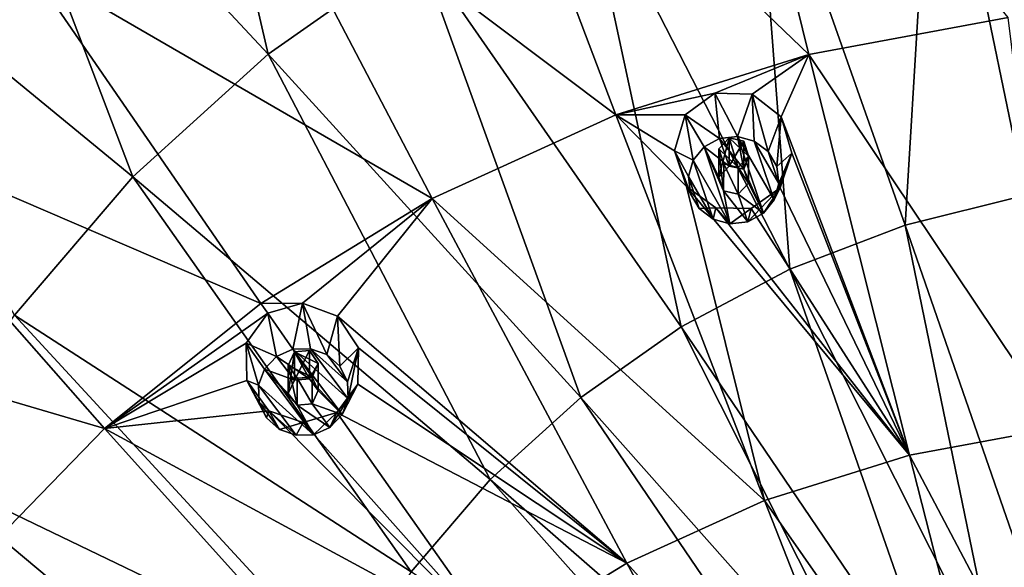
# Model space of a CAD drawing. Header units: millimetres. Extents: x -198 to 325, y 0 to 239.
# Tile 185 of 256: x -170 to -153, y 204 to 213. Entities that reach past the tile are written whole.
import ezdxf

# ---------------------------------------------------------------- set-up
doc = ezdxf.new("R2010")
doc.units = ezdxf.units.MM
doc.header["$LTSCALE"] = 65.185185
for name, color, linetype in [('2093', 7, 'CONTINUOUS'), ('2173', 7, 'CONTINUOUS'), ('2174', 7, 'CONTINUOUS'), ('2398', 7, 'CONTINUOUS'), ('2399', 7, 'CONTINUOUS'), ('2400', 7, 'CONTINUOUS'), ('2401', 7, 'CONTINUOUS'), ('2402', 7, 'CONTINUOUS'), ('2403', 7, 'CONTINUOUS'), ('2404', 7, 'CONTINUOUS'), ('2405', 7, 'CONTINUOUS'), ('2406', 7, 'CONTINUOUS'), ('2407', 7, 'CONTINUOUS')]:
    doc.layers.add(name, color=color, linetype=linetype)

msp = doc.modelspace()

# ---------------------------------------------------------------- linework, layer by layer
at = {"layer": '2093', "linetype": 'CONTINUOUS'}
for points in [[(-170.654, 217.755, 9.452), (-167.362, 220.065, 10.072), (-165.566, 212.306, 6.023), (-170.654, 217.755, 9.452)], [(-165.566, 212.306, 6.023), (-167.362, 220.065, 10.072), (-163.085, 214.047, 6.489), (-165.566, 212.306, 6.023)], [(-173.62, 215.064, 8.732), (-170.654, 217.755, 9.452), (-167.801, 210.278, 5.479), (-173.62, 215.064, 8.732)], [(-167.801, 210.278, 5.479), (-170.654, 217.755, 9.452), (-165.566, 212.306, 6.023), (-167.801, 210.278, 5.479)], [(-154.576, 217.301, 7.361), (-151.533, 217.672, 7.461), (-153.059, 209.976, 3.986), (-154.576, 217.301, 7.361)], [(-157.546, 216.564, 7.164), (-154.576, 217.301, 7.361), (-155.045, 209.483, 3.854), (-157.546, 216.564, 7.164)], [(-155.045, 209.483, 3.854), (-154.576, 217.301, 7.361), (-153.059, 209.976, 3.986), (-155.045, 209.483, 3.854)], [(-160.397, 215.474, 6.872), (-157.546, 216.564, 7.164), (-156.952, 208.754, 3.658), (-160.397, 215.474, 6.872)], [(-156.952, 208.754, 3.658), (-157.546, 216.564, 7.164), (-155.045, 209.483, 3.854), (-156.952, 208.754, 3.658)], [(-163.085, 214.047, 6.489), (-160.397, 215.474, 6.872), (-158.748, 207.8, 3.403), (-163.085, 214.047, 6.489)], [(-158.748, 207.8, 3.403), (-160.397, 215.474, 6.872), (-156.952, 208.754, 3.658), (-158.748, 207.8, 3.403)], [(-169.756, 207.996, 4.868), (-173.62, 215.064, 8.732), (-167.801, 210.278, 5.479), (-169.756, 207.996, 4.868)], [(-165.566, 212.306, 6.023), (-163.085, 214.047, 6.489), (-160.407, 206.636, 3.091), (-165.566, 212.306, 6.023)], [(-160.407, 206.636, 3.091), (-163.085, 214.047, 6.489), (-158.748, 207.8, 3.403), (-160.407, 206.636, 3.091)], [(-167.801, 210.278, 5.479), (-165.566, 212.306, 6.023), (-161.902, 205.28, 2.728), (-167.801, 210.278, 5.479)], [(-161.902, 205.28, 2.728), (-165.566, 212.306, 6.023), (-160.407, 206.636, 3.091), (-161.902, 205.28, 2.728)], [(-169.756, 207.996, 4.868), (-167.801, 210.278, 5.479), (-163.209, 203.754, 2.319), (-169.756, 207.996, 4.868)], [(-163.209, 203.754, 2.319), (-167.801, 210.278, 5.479), (-161.902, 205.28, 2.728), (-163.209, 203.754, 2.319)], [(-155.045, 209.483, 3.854), (-153.059, 209.976, 3.986), (-152.522, 202.194, 1.052), (-155.045, 209.483, 3.854)], [(-156.952, 208.754, 3.658), (-155.045, 209.483, 3.854), (-153.475, 201.83, 0.954), (-156.952, 208.754, 3.658)], [(-153.475, 201.83, 0.954), (-155.045, 209.483, 3.854), (-152.522, 202.194, 1.052), (-153.475, 201.83, 0.954)], [(-158.748, 207.8, 3.403), (-156.952, 208.754, 3.658), (-154.373, 201.353, 0.826), (-158.748, 207.8, 3.403)], [(-154.373, 201.353, 0.826), (-156.952, 208.754, 3.658), (-153.475, 201.83, 0.954), (-154.373, 201.353, 0.826)], [(-171.399, 205.495, 4.198), (-169.756, 207.996, 4.868), (-164.307, 202.082, 1.871), (-171.399, 205.495, 4.198)], [(-164.307, 202.082, 1.871), (-169.756, 207.996, 4.868), (-163.209, 203.754, 2.319), (-164.307, 202.082, 1.871)], [(-160.407, 206.636, 3.091), (-158.748, 207.8, 3.403), (-155.202, 200.771, 0.67), (-160.407, 206.636, 3.091)], [(-155.202, 200.771, 0.67), (-158.748, 207.8, 3.403), (-154.373, 201.353, 0.826), (-155.202, 200.771, 0.67)], [(-161.902, 205.28, 2.728), (-160.407, 206.636, 3.091), (-155.949, 200.093, 0.489), (-161.902, 205.28, 2.728)], [(-155.949, 200.093, 0.489), (-160.407, 206.636, 3.091), (-155.202, 200.771, 0.67), (-155.949, 200.093, 0.489)], [(-172.705, 202.814, 3.479), (-171.399, 205.495, 4.198), (-165.18, 200.29, 1.391), (-172.705, 202.814, 3.479)], [(-165.18, 200.29, 1.391), (-171.399, 205.495, 4.198), (-164.307, 202.082, 1.871), (-165.18, 200.29, 1.391)], [(-163.209, 203.754, 2.319), (-161.902, 205.28, 2.728), (-156.603, 199.33, 0.284), (-163.209, 203.754, 2.319)], [(-156.603, 199.33, 0.284), (-161.902, 205.28, 2.728), (-155.949, 200.093, 0.489), (-156.603, 199.33, 0.284)]]:
    msp.add_3dface(points, dxfattribs=at)
at = {"layer": '2173', "color": 7, "linetype": 'CONTINUOUS', "true_color": 0xe0e6ed}
for points in [[(-156.638, 212.301, 33.229), (-158.272, 218.929, 33.092), (-162.245, 217.682, 32.758), (-156.638, 212.301, 33.229)], [(-156.638, 212.301, 33.229), (-153.345, 212.908, 33.392), (-158.272, 218.929, 33.092), (-156.638, 212.301, 33.229)], [(-159.826, 211.3, 32.961), (-162.245, 217.682, 32.758), (-166.025, 215.964, 32.297), (-159.826, 211.3, 32.961)], [(-159.826, 211.3, 32.961), (-156.638, 212.301, 33.229), (-162.245, 217.682, 32.758), (-159.826, 211.3, 32.961)], [(-169.552, 213.802, 31.718), (-177.184, 216.351, 30.072), (-172.771, 211.23, 31.029), (-169.552, 213.802, 31.718)], [(-162.858, 209.922, 32.592), (-166.025, 215.964, 32.297), (-169.552, 213.802, 31.718), (-162.858, 209.922, 32.592)], [(-162.858, 209.922, 32.592), (-159.826, 211.3, 32.961), (-166.025, 215.964, 32.297), (-162.858, 209.922, 32.592)], [(-165.689, 208.187, 32.127), (-169.552, 213.802, 31.718), (-172.771, 211.23, 31.029), (-165.689, 208.187, 32.127)], [(-165.689, 208.187, 32.127), (-162.858, 209.922, 32.592), (-169.552, 213.802, 31.718), (-165.689, 208.187, 32.127)], [(-153.345, 212.908, 33.392), (-156.638, 212.301, 33.229), (-152.509, 206.139, 33.069), (-153.345, 212.908, 33.392)], [(-159.826, 211.3, 32.961), (-158.189, 211.661, 33.107), (-156.638, 212.301, 33.229), (-159.826, 211.3, 32.961)], [(-158.189, 211.661, 33.107), (-157.577, 211.646, 33.15), (-156.638, 212.301, 33.229), (-158.189, 211.661, 33.107)], [(-157.577, 211.646, 33.15), (-157.096, 211.268, 33.169), (-156.638, 212.301, 33.229), (-157.577, 211.646, 33.15)], [(-156.638, 212.301, 33.229), (-157.096, 211.268, 33.169), (-154.978, 205.684, 32.947), (-156.638, 212.301, 33.229)], [(-152.509, 206.139, 33.069), (-156.638, 212.301, 33.229), (-154.978, 205.684, 32.947), (-152.509, 206.139, 33.069)], [(-158.68, 211.301, 33.057), (-158.189, 211.661, 33.107), (-159.826, 211.3, 32.961), (-158.68, 211.301, 33.057)], [(-159.826, 211.3, 32.961), (-162.858, 209.922, 32.592), (-157.369, 204.934, 32.746), (-159.826, 211.3, 32.961)], [(-158.86, 210.709, 33.021), (-158.68, 211.301, 33.057), (-159.826, 211.3, 32.961), (-158.86, 210.709, 33.021)], [(-158.66, 210.12, 33.011), (-158.86, 210.709, 33.021), (-159.826, 211.3, 32.961), (-158.66, 210.12, 33.011)], [(-158.66, 210.12, 33.011), (-159.826, 211.3, 32.961), (-157.369, 204.934, 32.746), (-158.66, 210.12, 33.011)], [(-157.096, 211.268, 33.169), (-156.918, 210.67, 33.158), (-154.978, 205.684, 32.947), (-157.096, 211.268, 33.169)], [(-168.271, 206.123, 31.574), (-172.771, 211.23, 31.029), (-175.63, 208.288, 30.241), (-168.271, 206.123, 31.574)], [(-168.271, 206.123, 31.574), (-165.689, 208.187, 32.127), (-172.771, 211.23, 31.029), (-168.271, 206.123, 31.574)], [(-156.918, 210.67, 33.158), (-157.111, 210.1, 33.121), (-154.978, 205.684, 32.947), (-156.918, 210.67, 33.158)], [(-158.175, 209.765, 33.031), (-158.66, 210.12, 33.011), (-154.978, 205.684, 32.947), (-158.175, 209.765, 33.031)], [(-154.978, 205.684, 32.947), (-158.66, 210.12, 33.011), (-157.369, 204.934, 32.746), (-154.978, 205.684, 32.947)], [(-157.111, 210.1, 33.121), (-157.589, 209.758, 33.073), (-154.978, 205.684, 32.947), (-157.111, 210.1, 33.121)], [(-165.689, 208.187, 32.127), (-165.002, 208.193, 32.224), (-162.858, 209.922, 32.592), (-165.689, 208.187, 32.127)], [(-165.002, 208.193, 32.224), (-164.425, 207.977, 32.287), (-162.858, 209.922, 32.592), (-165.002, 208.193, 32.224)], [(-162.858, 209.922, 32.592), (-164.425, 207.977, 32.287), (-159.643, 203.9, 32.469), (-162.858, 209.922, 32.592)], [(-157.369, 204.934, 32.746), (-162.858, 209.922, 32.592), (-159.643, 203.9, 32.469), (-157.369, 204.934, 32.746)], [(-157.589, 209.758, 33.073), (-158.175, 209.765, 33.031), (-154.978, 205.684, 32.947), (-157.589, 209.758, 33.073)], [(-170.566, 203.763, 30.942), (-168.271, 206.123, 31.574), (-175.63, 208.288, 30.241), (-170.566, 203.763, 30.942)], [(-168.271, 206.123, 31.574), (-165.576, 208.026, 32.133), (-165.689, 208.187, 32.127), (-168.271, 206.123, 31.574)], [(-165.576, 208.026, 32.133), (-165.002, 208.193, 32.224), (-165.689, 208.187, 32.127), (-165.576, 208.026, 32.133)], [(-165.932, 207.535, 32.048), (-165.576, 208.026, 32.133), (-168.271, 206.123, 31.574), (-165.932, 207.535, 32.048)], [(-164.425, 207.977, 32.287), (-164.076, 207.457, 32.297), (-159.643, 203.9, 32.469), (-164.425, 207.977, 32.287)], [(-165.923, 206.917, 32.005), (-165.932, 207.535, 32.048), (-168.271, 206.123, 31.574), (-165.923, 206.917, 32.005)], [(-164.076, 207.457, 32.297), (-164.086, 206.856, 32.252), (-159.643, 203.9, 32.469), (-164.076, 207.457, 32.297)], [(-165.557, 206.415, 32.019), (-165.923, 206.917, 32.005), (-168.271, 206.123, 31.574), (-165.557, 206.415, 32.019)], [(-164.086, 206.856, 32.252), (-164.435, 206.389, 32.17), (-159.643, 203.9, 32.469), (-164.086, 206.856, 32.252)], [(-165.557, 206.415, 32.019), (-168.271, 206.123, 31.574), (-161.766, 202.599, 32.12), (-165.557, 206.415, 32.019)], [(-164.991, 206.22, 32.082), (-165.557, 206.415, 32.019), (-161.766, 202.599, 32.12), (-164.991, 206.22, 32.082)], [(-164.435, 206.389, 32.17), (-164.991, 206.22, 32.082), (-161.766, 202.599, 32.12), (-164.435, 206.389, 32.17)], [(-159.643, 203.9, 32.469), (-164.435, 206.389, 32.17), (-161.766, 202.599, 32.12), (-159.643, 203.9, 32.469)], [(-168.271, 206.123, 31.574), (-170.566, 203.763, 30.942), (-163.702, 201.051, 31.705), (-168.271, 206.123, 31.574)], [(-161.766, 202.599, 32.12), (-168.271, 206.123, 31.574), (-163.702, 201.051, 31.705), (-161.766, 202.599, 32.12)], [(-152.509, 206.139, 33.069), (-154.978, 205.684, 32.947), (-151.663, 199.405, 32.326), (-152.509, 206.139, 33.069)], [(-154.978, 205.684, 32.947), (-157.369, 204.934, 32.746), (-153.299, 199.103, 32.246), (-154.978, 205.684, 32.947)], [(-151.663, 199.405, 32.326), (-154.978, 205.684, 32.947), (-153.299, 199.103, 32.246), (-151.663, 199.405, 32.326)], [(-157.369, 204.934, 32.746), (-159.643, 203.9, 32.469), (-154.884, 198.606, 32.112), (-157.369, 204.934, 32.746)], [(-153.299, 199.103, 32.246), (-157.369, 204.934, 32.746), (-154.884, 198.606, 32.112), (-153.299, 199.103, 32.246)], [(-159.643, 203.9, 32.469), (-161.766, 202.599, 32.12), (-156.391, 197.921, 31.929), (-159.643, 203.9, 32.469)], [(-154.884, 198.606, 32.112), (-159.643, 203.9, 32.469), (-156.391, 197.921, 31.929), (-154.884, 198.606, 32.112)]]:
    msp.add_3dface(points, dxfattribs=at)
at = {"layer": '2174', "color": 7, "linetype": 'CONTINUOUS', "true_color": 0xe0e6ed}
for points in [[(-157.803, 210.435, 33.089), (-157.957, 210.925, 33.098), (-158.124, 210.739, 33.078), (-157.803, 210.435, 33.089)], [(-157.713, 210.868, 33.113), (-157.957, 210.925, 33.098), (-157.636, 210.62, 33.109), (-157.713, 210.868, 33.113)], [(-157.636, 210.62, 33.109), (-157.957, 210.925, 33.098), (-157.803, 210.435, 33.089), (-157.636, 210.62, 33.109)], [(-158.045, 210.492, 33.074), (-157.803, 210.435, 33.089), (-158.124, 210.739, 33.078), (-158.045, 210.492, 33.074)], [(-164.842, 206.971, 32.161), (-165.135, 207.392, 32.151), (-165.237, 207.165, 32.121), (-164.842, 206.971, 32.161)], [(-164.888, 207.41, 32.187), (-165.135, 207.392, 32.151), (-164.74, 207.198, 32.191), (-164.888, 207.41, 32.187)], [(-164.74, 207.198, 32.191), (-165.135, 207.392, 32.151), (-164.842, 206.971, 32.161), (-164.74, 207.198, 32.191)], [(-165.088, 206.952, 32.126), (-164.842, 206.971, 32.161), (-165.237, 207.165, 32.121), (-165.088, 206.952, 32.126)]]:
    msp.add_3dface(points, dxfattribs=at)
at = {"layer": '2398', "linetype": 'CONTINUOUS'}
for points in [[(-165.002, 208.193, 32.224), (-165.576, 208.026, 32.133), (-165.16, 207.431, 34.044), (-165.002, 208.193, 32.224)], [(-164.871, 207.441, 34.046), (-165.002, 208.193, 32.224), (-165.16, 207.431, 34.044), (-164.871, 207.441, 34.046)], [(-164.425, 207.977, 32.287), (-165.002, 208.193, 32.224), (-164.598, 207.344, 34.021), (-164.425, 207.977, 32.287)], [(-164.598, 207.344, 34.021), (-165.002, 208.193, 32.224), (-164.871, 207.441, 34.046), (-164.598, 207.344, 34.021)], [(-165.16, 207.431, 34.044), (-165.576, 208.026, 32.133), (-165.429, 207.313, 34.012), (-165.16, 207.431, 34.044)], [(-164.382, 207.152, 33.969), (-164.425, 207.977, 32.287), (-164.598, 207.344, 34.021), (-164.382, 207.152, 33.969)], [(-164.076, 207.457, 32.297), (-164.425, 207.977, 32.287), (-164.382, 207.152, 33.969), (-164.076, 207.457, 32.297)], [(-164.26, 206.894, 33.9), (-164.076, 207.457, 32.297), (-164.382, 207.152, 33.969), (-164.26, 206.894, 33.9)], [(-164.249, 206.613, 33.825), (-164.076, 207.457, 32.297), (-164.26, 206.894, 33.9), (-164.249, 206.613, 33.825)], [(-164.086, 206.856, 32.252), (-164.076, 207.457, 32.297), (-164.249, 206.613, 33.825), (-164.086, 206.856, 32.252)], [(-164.435, 206.389, 32.17), (-164.086, 206.856, 32.252), (-164.548, 206.14, 33.698), (-164.435, 206.389, 32.17)], [(-164.548, 206.14, 33.698), (-164.086, 206.856, 32.252), (-164.347, 206.352, 33.755), (-164.548, 206.14, 33.698)], [(-164.347, 206.352, 33.755), (-164.086, 206.856, 32.252), (-164.249, 206.613, 33.825), (-164.347, 206.352, 33.755)]]:
    msp.add_3dface(points, dxfattribs=at)
at = {"layer": '2399', "linetype": 'CONTINUOUS'}
for points in [[(-165.16, 207.431, 34.044), (-165.429, 207.313, 34.012), (-164.886, 206.946, 33.914), (-165.16, 207.431, 34.044)], [(-164.249, 206.613, 33.825), (-164.871, 207.441, 34.046), (-165.16, 207.431, 34.044), (-164.249, 206.613, 33.825)], [(-164.347, 206.352, 33.755), (-164.249, 206.613, 33.825), (-165.16, 207.431, 34.044), (-164.347, 206.352, 33.755)], [(-164.347, 206.352, 33.755), (-165.16, 207.431, 34.044), (-164.886, 206.946, 33.914), (-164.347, 206.352, 33.755)], [(-164.249, 206.613, 33.825), (-164.26, 206.894, 33.9), (-164.871, 207.441, 34.046), (-164.249, 206.613, 33.825)], [(-164.26, 206.894, 33.9), (-164.598, 207.344, 34.021), (-164.871, 207.441, 34.046), (-164.26, 206.894, 33.9)], [(-164.26, 206.894, 33.9), (-164.382, 207.152, 33.969), (-164.598, 207.344, 34.021), (-164.26, 206.894, 33.9)], [(-165.135, 206.922, 33.907), (-165.429, 207.313, 34.012), (-165.63, 207.101, 33.956), (-165.135, 206.922, 33.907)], [(-165.429, 207.313, 34.012), (-165.135, 206.922, 33.907), (-164.886, 206.946, 33.914), (-165.429, 207.313, 34.012)], [(-165.728, 206.84, 33.885), (-164.818, 206.021, 33.666), (-165.63, 207.101, 33.956), (-165.728, 206.84, 33.885)], [(-165.236, 206.701, 33.848), (-165.135, 206.922, 33.907), (-165.63, 207.101, 33.956), (-165.236, 206.701, 33.848)], [(-165.091, 206.507, 33.796), (-165.236, 206.701, 33.848), (-165.63, 207.101, 33.956), (-165.091, 206.507, 33.796)], [(-164.818, 206.021, 33.666), (-165.091, 206.507, 33.796), (-165.63, 207.101, 33.956), (-164.818, 206.021, 33.666)], [(-164.741, 206.752, 33.862), (-164.347, 206.352, 33.755), (-164.886, 206.946, 33.914), (-164.741, 206.752, 33.862)], [(-165.106, 206.012, 33.664), (-164.818, 206.021, 33.666), (-165.728, 206.84, 33.885), (-165.106, 206.012, 33.664)], [(-165.717, 206.559, 33.81), (-165.106, 206.012, 33.664), (-165.728, 206.84, 33.885), (-165.717, 206.559, 33.81)], [(-164.842, 206.531, 33.803), (-164.347, 206.352, 33.755), (-164.741, 206.752, 33.862), (-164.842, 206.531, 33.803)], [(-165.379, 206.108, 33.689), (-165.106, 206.012, 33.664), (-165.717, 206.559, 33.81), (-165.379, 206.108, 33.689)], [(-165.595, 206.301, 33.741), (-165.379, 206.108, 33.689), (-165.717, 206.559, 33.81), (-165.595, 206.301, 33.741)], [(-165.091, 206.507, 33.796), (-164.548, 206.14, 33.698), (-164.842, 206.531, 33.803), (-165.091, 206.507, 33.796)], [(-164.548, 206.14, 33.698), (-164.347, 206.352, 33.755), (-164.842, 206.531, 33.803), (-164.548, 206.14, 33.698)], [(-164.548, 206.14, 33.698), (-165.091, 206.507, 33.796), (-164.818, 206.021, 33.666), (-164.548, 206.14, 33.698)]]:
    msp.add_3dface(points, dxfattribs=at)
at = {"layer": '2400', "linetype": 'CONTINUOUS'}
for points in [[(-165.135, 207.392, 32.151), (-164.888, 207.41, 32.187), (-165.135, 206.922, 33.907), (-165.135, 207.392, 32.151)], [(-165.135, 206.922, 33.907), (-164.888, 207.41, 32.187), (-164.886, 206.946, 33.914), (-165.135, 206.922, 33.907)], [(-164.888, 207.41, 32.187), (-164.74, 207.198, 32.191), (-164.886, 206.946, 33.914), (-164.888, 207.41, 32.187)], [(-164.74, 207.198, 32.191), (-164.741, 206.752, 33.862), (-164.886, 206.946, 33.914), (-164.74, 207.198, 32.191)], [(-164.74, 207.198, 32.191), (-164.842, 206.971, 32.161), (-164.741, 206.752, 33.862), (-164.74, 207.198, 32.191)], [(-164.842, 206.971, 32.161), (-164.842, 206.531, 33.803), (-164.741, 206.752, 33.862), (-164.842, 206.971, 32.161)]]:
    msp.add_3dface(points, dxfattribs=at)
at = {"layer": '2401', "linetype": 'CONTINUOUS'}
for points in [[(-165.576, 208.026, 32.133), (-165.932, 207.535, 32.048), (-165.429, 207.313, 34.012), (-165.576, 208.026, 32.133)], [(-165.932, 207.535, 32.048), (-165.923, 206.917, 32.005), (-165.728, 206.84, 33.885), (-165.932, 207.535, 32.048)], [(-165.429, 207.313, 34.012), (-165.932, 207.535, 32.048), (-165.63, 207.101, 33.956), (-165.429, 207.313, 34.012)], [(-165.932, 207.535, 32.048), (-165.728, 206.84, 33.885), (-165.63, 207.101, 33.956), (-165.932, 207.535, 32.048)], [(-165.923, 206.917, 32.005), (-165.557, 206.415, 32.019), (-165.595, 206.301, 33.741), (-165.923, 206.917, 32.005)], [(-165.923, 206.917, 32.005), (-165.595, 206.301, 33.741), (-165.717, 206.559, 33.81), (-165.923, 206.917, 32.005)], [(-165.923, 206.917, 32.005), (-165.717, 206.559, 33.81), (-165.728, 206.84, 33.885), (-165.923, 206.917, 32.005)], [(-165.557, 206.415, 32.019), (-165.379, 206.108, 33.689), (-165.595, 206.301, 33.741), (-165.557, 206.415, 32.019)], [(-165.557, 206.415, 32.019), (-164.991, 206.22, 32.082), (-165.379, 206.108, 33.689), (-165.557, 206.415, 32.019)], [(-164.991, 206.22, 32.082), (-164.435, 206.389, 32.17), (-164.818, 206.021, 33.666), (-164.991, 206.22, 32.082)], [(-164.435, 206.389, 32.17), (-164.548, 206.14, 33.698), (-164.818, 206.021, 33.666), (-164.435, 206.389, 32.17)], [(-164.991, 206.22, 32.082), (-165.106, 206.012, 33.664), (-165.379, 206.108, 33.689), (-164.991, 206.22, 32.082)], [(-164.991, 206.22, 32.082), (-164.818, 206.021, 33.666), (-165.106, 206.012, 33.664), (-164.991, 206.22, 32.082)]]:
    msp.add_3dface(points, dxfattribs=at)
at = {"layer": '2402', "linetype": 'CONTINUOUS'}
for points in [[(-165.237, 207.165, 32.121), (-165.135, 207.392, 32.151), (-165.236, 206.701, 33.848), (-165.237, 207.165, 32.121)], [(-165.135, 207.392, 32.151), (-165.135, 206.922, 33.907), (-165.236, 206.701, 33.848), (-165.135, 207.392, 32.151)], [(-165.088, 206.952, 32.126), (-165.237, 207.165, 32.121), (-165.091, 206.507, 33.796), (-165.088, 206.952, 32.126)], [(-165.237, 207.165, 32.121), (-165.236, 206.701, 33.848), (-165.091, 206.507, 33.796), (-165.237, 207.165, 32.121)], [(-165.088, 206.952, 32.126), (-165.091, 206.507, 33.796), (-164.842, 206.531, 33.803), (-165.088, 206.952, 32.126)], [(-164.842, 206.971, 32.161), (-165.088, 206.952, 32.126), (-164.842, 206.531, 33.803), (-164.842, 206.971, 32.161)]]:
    msp.add_3dface(points, dxfattribs=at)
at = {"layer": '2403', "linetype": 'CONTINUOUS'}
for points in [[(-157.577, 211.646, 33.15), (-158.189, 211.661, 33.107), (-157.817, 210.947, 34.986), (-157.577, 211.646, 33.15)], [(-157.817, 210.947, 34.986), (-158.189, 211.661, 33.107), (-158.112, 210.914, 34.977), (-157.817, 210.947, 34.986)], [(-157.54, 210.869, 34.965), (-157.577, 211.646, 33.15), (-157.817, 210.947, 34.986), (-157.54, 210.869, 34.965)], [(-157.096, 211.268, 33.169), (-157.577, 211.646, 33.15), (-157.311, 210.696, 34.919), (-157.096, 211.268, 33.169)], [(-157.311, 210.696, 34.919), (-157.577, 211.646, 33.15), (-157.54, 210.869, 34.965), (-157.311, 210.696, 34.919)], [(-157.167, 210.449, 34.852), (-157.096, 211.268, 33.169), (-157.311, 210.696, 34.919), (-157.167, 210.449, 34.852)], [(-156.918, 210.67, 33.158), (-157.096, 211.268, 33.169), (-157.167, 210.449, 34.852), (-156.918, 210.67, 33.158)], [(-157.111, 210.1, 33.121), (-156.918, 210.67, 33.158), (-157.213, 209.897, 34.705), (-157.111, 210.1, 33.121)], [(-157.213, 209.897, 34.705), (-156.918, 210.67, 33.158), (-157.133, 210.167, 34.777), (-157.213, 209.897, 34.705)], [(-157.133, 210.167, 34.777), (-156.918, 210.67, 33.158), (-157.167, 210.449, 34.852), (-157.133, 210.167, 34.777)], [(-157.589, 209.758, 33.073), (-157.111, 210.1, 33.121), (-157.648, 209.536, 34.608), (-157.589, 209.758, 33.073)], [(-157.648, 209.536, 34.608), (-157.111, 210.1, 33.121), (-157.39, 209.677, 34.646), (-157.648, 209.536, 34.608)], [(-157.39, 209.677, 34.646), (-157.111, 210.1, 33.121), (-157.213, 209.897, 34.705), (-157.39, 209.677, 34.646)]]:
    msp.add_3dface(points, dxfattribs=at)
at = {"layer": '2404', "linetype": 'CONTINUOUS'}
for points in [[(-157.817, 210.947, 34.986), (-158.112, 210.914, 34.977), (-157.713, 210.403, 34.84), (-157.817, 210.947, 34.986)], [(-157.39, 209.677, 34.646), (-157.213, 209.897, 34.705), (-157.817, 210.947, 34.986), (-157.39, 209.677, 34.646)], [(-157.39, 209.677, 34.646), (-157.817, 210.947, 34.986), (-157.713, 210.403, 34.84), (-157.39, 209.677, 34.646)], [(-157.213, 209.897, 34.705), (-157.54, 210.869, 34.965), (-157.817, 210.947, 34.986), (-157.213, 209.897, 34.705)], [(-158.547, 210.553, 34.88), (-157.943, 209.504, 34.599), (-158.37, 210.773, 34.939), (-158.547, 210.553, 34.88)], [(-157.957, 210.455, 34.854), (-158.112, 210.914, 34.977), (-158.37, 210.773, 34.939), (-157.957, 210.455, 34.854)], [(-158.124, 210.274, 34.806), (-157.957, 210.455, 34.854), (-158.37, 210.773, 34.939), (-158.124, 210.274, 34.806)], [(-158.047, 210.047, 34.745), (-158.124, 210.274, 34.806), (-158.37, 210.773, 34.939), (-158.047, 210.047, 34.745)], [(-157.943, 209.504, 34.599), (-158.047, 210.047, 34.745), (-158.37, 210.773, 34.939), (-157.943, 209.504, 34.599)], [(-158.112, 210.914, 34.977), (-157.957, 210.455, 34.854), (-157.713, 210.403, 34.84), (-158.112, 210.914, 34.977)], [(-157.213, 209.897, 34.705), (-157.133, 210.167, 34.777), (-157.54, 210.869, 34.965), (-157.213, 209.897, 34.705)], [(-157.133, 210.167, 34.777), (-157.311, 210.696, 34.919), (-157.54, 210.869, 34.965), (-157.133, 210.167, 34.777)], [(-157.133, 210.167, 34.777), (-157.167, 210.449, 34.852), (-157.311, 210.696, 34.919), (-157.133, 210.167, 34.777)], [(-158.627, 210.283, 34.808), (-158.22, 209.581, 34.62), (-158.547, 210.553, 34.88), (-158.627, 210.283, 34.808)], [(-158.22, 209.581, 34.62), (-157.943, 209.504, 34.599), (-158.547, 210.553, 34.88), (-158.22, 209.581, 34.62)], [(-158.449, 209.754, 34.666), (-158.22, 209.581, 34.62), (-158.627, 210.283, 34.808), (-158.449, 209.754, 34.666)], [(-158.593, 210.001, 34.733), (-158.449, 209.754, 34.666), (-158.627, 210.283, 34.808), (-158.593, 210.001, 34.733)], [(-157.636, 210.176, 34.779), (-157.39, 209.677, 34.646), (-157.713, 210.403, 34.84), (-157.636, 210.176, 34.779)], [(-157.803, 209.995, 34.731), (-157.39, 209.677, 34.646), (-157.636, 210.176, 34.779), (-157.803, 209.995, 34.731)], [(-158.047, 210.047, 34.745), (-157.648, 209.536, 34.608), (-157.803, 209.995, 34.731), (-158.047, 210.047, 34.745)], [(-157.648, 209.536, 34.608), (-158.047, 210.047, 34.745), (-157.943, 209.504, 34.599), (-157.648, 209.536, 34.608)], [(-157.648, 209.536, 34.608), (-157.39, 209.677, 34.646), (-157.803, 209.995, 34.731), (-157.648, 209.536, 34.608)]]:
    msp.add_3dface(points, dxfattribs=at)
at = {"layer": '2405', "linetype": 'CONTINUOUS'}
for points in [[(-157.957, 210.925, 33.098), (-157.713, 210.868, 33.113), (-157.957, 210.455, 34.854), (-157.957, 210.925, 33.098)], [(-157.957, 210.455, 34.854), (-157.713, 210.868, 33.113), (-157.713, 210.403, 34.84), (-157.957, 210.455, 34.854)], [(-157.713, 210.868, 33.113), (-157.636, 210.62, 33.109), (-157.713, 210.403, 34.84), (-157.713, 210.868, 33.113)], [(-157.636, 210.62, 33.109), (-157.803, 210.435, 33.089), (-157.636, 210.176, 34.779), (-157.636, 210.62, 33.109)], [(-157.636, 210.62, 33.109), (-157.636, 210.176, 34.779), (-157.713, 210.403, 34.84), (-157.636, 210.62, 33.109)], [(-157.803, 210.435, 33.089), (-157.803, 209.995, 34.731), (-157.636, 210.176, 34.779), (-157.803, 210.435, 33.089)]]:
    msp.add_3dface(points, dxfattribs=at)
at = {"layer": '2406', "linetype": 'CONTINUOUS'}
for points in [[(-158.189, 211.661, 33.107), (-158.68, 211.301, 33.057), (-158.112, 210.914, 34.977), (-158.189, 211.661, 33.107)], [(-158.68, 211.301, 33.057), (-158.86, 210.709, 33.021), (-158.547, 210.553, 34.88), (-158.68, 211.301, 33.057)], [(-158.112, 210.914, 34.977), (-158.68, 211.301, 33.057), (-158.37, 210.773, 34.939), (-158.112, 210.914, 34.977)], [(-158.68, 211.301, 33.057), (-158.547, 210.553, 34.88), (-158.37, 210.773, 34.939), (-158.68, 211.301, 33.057)], [(-158.86, 210.709, 33.021), (-158.66, 210.12, 33.011), (-158.593, 210.001, 34.733), (-158.86, 210.709, 33.021)], [(-158.86, 210.709, 33.021), (-158.593, 210.001, 34.733), (-158.627, 210.283, 34.808), (-158.86, 210.709, 33.021)], [(-158.86, 210.709, 33.021), (-158.627, 210.283, 34.808), (-158.547, 210.553, 34.88), (-158.86, 210.709, 33.021)], [(-158.66, 210.12, 33.011), (-158.175, 209.765, 33.031), (-158.449, 209.754, 34.666), (-158.66, 210.12, 33.011)], [(-158.66, 210.12, 33.011), (-158.449, 209.754, 34.666), (-158.593, 210.001, 34.733), (-158.66, 210.12, 33.011)], [(-158.175, 209.765, 33.031), (-158.22, 209.581, 34.62), (-158.449, 209.754, 34.666), (-158.175, 209.765, 33.031)], [(-158.175, 209.765, 33.031), (-157.943, 209.504, 34.599), (-158.22, 209.581, 34.62), (-158.175, 209.765, 33.031)], [(-158.175, 209.765, 33.031), (-157.589, 209.758, 33.073), (-157.943, 209.504, 34.599), (-158.175, 209.765, 33.031)], [(-157.589, 209.758, 33.073), (-157.648, 209.536, 34.608), (-157.943, 209.504, 34.599), (-157.589, 209.758, 33.073)]]:
    msp.add_3dface(points, dxfattribs=at)
at = {"layer": '2407', "linetype": 'CONTINUOUS'}
for points in [[(-158.124, 210.739, 33.078), (-157.957, 210.925, 33.098), (-158.124, 210.274, 34.806), (-158.124, 210.739, 33.078)], [(-157.957, 210.925, 33.098), (-157.957, 210.455, 34.854), (-158.124, 210.274, 34.806), (-157.957, 210.925, 33.098)], [(-158.045, 210.492, 33.074), (-158.124, 210.739, 33.078), (-158.047, 210.047, 34.745), (-158.045, 210.492, 33.074)], [(-158.124, 210.739, 33.078), (-158.124, 210.274, 34.806), (-158.047, 210.047, 34.745), (-158.124, 210.739, 33.078)], [(-158.045, 210.492, 33.074), (-158.047, 210.047, 34.745), (-157.803, 209.995, 34.731), (-158.045, 210.492, 33.074)], [(-157.803, 210.435, 33.089), (-158.045, 210.492, 33.074), (-157.803, 209.995, 34.731), (-157.803, 210.435, 33.089)]]:
    msp.add_3dface(points, dxfattribs=at)

doc.saveas('drawing.dxf')
